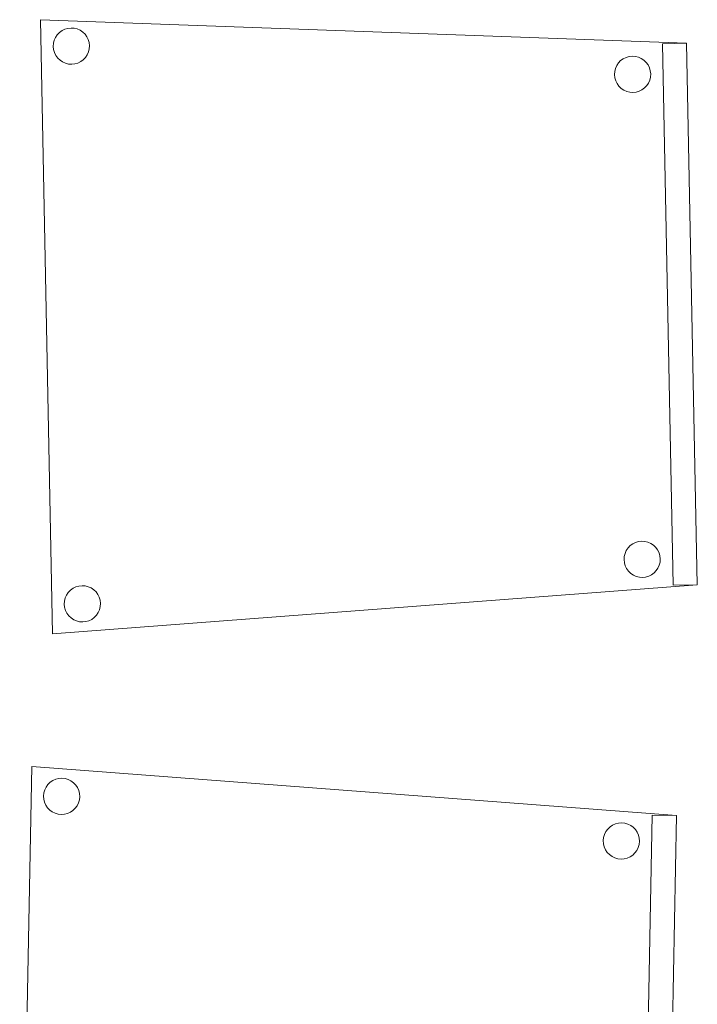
# Model space of a CAD drawing. Header units: metres. Extents: x 391.1 to 430.4, y 12.7 to 29.8.
# Tile 12 of 208: x 394.891 to 395.45, y 19.678 to 20.49. Entities that reach past the tile are written whole.
import ezdxf

# ---------------------------------------------------------------- set-up
doc = ezdxf.new("R2010")
doc.units = ezdxf.units.M
doc.layers.add('02_MOBILIARIO', color=7, linetype='Continuous', lineweight=18)

# ---------------------------------------------------------------- blocks, each defined once
blk = doc.blocks.new('Family - Cadira confident_PB-155607-02_SAN_P0')
at = {"layer": '02_MOBILIARIO', "color": 253, "true_color": 0xaaaaaa}
for p, q in [((0, 0.50642), (0.5331, 0.48693)), ((0.00999, 0), (0, 0.50642)), ((0.5331, 0.48693), (0, 0.50642)), ((0, 0.50642), (0.00999, 0)), ((0.0139, 0.494), (0.01571, 0.49588)), ((0.01571, 0.49588), (0.0139, 0.494)), ((0.01571, 0.49588), (0.01781, 0.49741)), ((0.01781, 0.49741), (0.01571, 0.49588)), ((0.01781, 0.49741), (0.02015, 0.49856)), ((0.02015, 0.49856), (0.01781, 0.49741)), ((0.02015, 0.49856), (0.02265, 0.49928)), ((0.02265, 0.49928), (0.02015, 0.49856)), ((0.02265, 0.49928), (0.02524, 0.49956)), ((0.02524, 0.49956), (0.02265, 0.49928)), ((0.02524, 0.49956), (0.02784, 0.49939)), ((0.02784, 0.49939), (0.02524, 0.49956)), ((0.02784, 0.49939), (0.03036, 0.49876)), ((0.03036, 0.49876), (0.02784, 0.49939)), ((0.03036, 0.49876), (0.03274, 0.49771)), ((0.03274, 0.49771), (0.03036, 0.49876)), ((0.03274, 0.49771), (0.03491, 0.49626)), ((0.03491, 0.49626), (0.03274, 0.49771)), ((0.03491, 0.49626), (0.03678, 0.49445)), ((0.03678, 0.49445), (0.03491, 0.49626)), ((0.01077, 0.48693), (0.0114, 0.48946)), ((0.0114, 0.48946), (0.01077, 0.48693)), ((0.0114, 0.48946), (0.01245, 0.49184)), ((0.01245, 0.49184), (0.0114, 0.48946)), ((0.01245, 0.49184), (0.0139, 0.494)), ((0.0139, 0.494), (0.01245, 0.49184)), ((0.03678, 0.49445), (0.03832, 0.49235)), ((0.03832, 0.49235), (0.03678, 0.49445)), ((0.03832, 0.49235), (0.03947, 0.49001)), ((0.03947, 0.49001), (0.03832, 0.49235)), ((0.03947, 0.49001), (0.04019, 0.48751)), ((0.04019, 0.48751), (0.03947, 0.49001)), ((0.04019, 0.48751), (0.04047, 0.48492)), ((0.04047, 0.48492), (0.04019, 0.48751)), ((0.0106, 0.48433), (0.01077, 0.48693)), ((0.01077, 0.48693), (0.0106, 0.48433)), ((0.01088, 0.48174), (0.0106, 0.48433)), ((0.0106, 0.48433), (0.01088, 0.48174)), ((0.0116, 0.47924), (0.01088, 0.48174)), ((0.01088, 0.48174), (0.0116, 0.47924)), ((0.01275, 0.4769), (0.0116, 0.47924)), ((0.0116, 0.47924), (0.01275, 0.4769)), ((0.03967, 0.4798), (0.03861, 0.47741)), ((0.03861, 0.47741), (0.03967, 0.4798)), ((0.04029, 0.48232), (0.03967, 0.4798)), ((0.03967, 0.4798), (0.04029, 0.48232)), ((0.04047, 0.48492), (0.04029, 0.48232)), ((0.04029, 0.48232), (0.04047, 0.48492)), ((0.5131, 0.48654), (0.5331, 0.48693)), ((0.5331, 0.48693), (0.5131, 0.48654)), ((0.52191, 0.04011), (0.5131, 0.48654)), ((0.5131, 0.48654), (0.52191, 0.04011)), ((0.5331, 0.48693), (0.54191, 0.0405)), ((0.54191, 0.0405), (0.5331, 0.48693)), ((0.5331, 0.48693), (0.54191, 0.0405)), ((0.54191, 0.0405), (0.5331, 0.48693)), ((0.01428, 0.4748), (0.01275, 0.4769)), ((0.01275, 0.4769), (0.01428, 0.4748)), ((0.01616, 0.473), (0.01428, 0.4748)), ((0.01428, 0.4748), (0.01616, 0.473)), ((0.01832, 0.47155), (0.01616, 0.473)), ((0.01616, 0.473), (0.01832, 0.47155)), ((0.0207, 0.47049), (0.01832, 0.47155)), ((0.01832, 0.47155), (0.0207, 0.47049)), ((0.03326, 0.47184), (0.03092, 0.47069)), ((0.03092, 0.47069), (0.03326, 0.47184)), ((0.03536, 0.47338), (0.03326, 0.47184)), ((0.03326, 0.47184), (0.03536, 0.47338)), ((0.03716, 0.47525), (0.03536, 0.47338)), ((0.03536, 0.47338), (0.03716, 0.47525)), ((0.03861, 0.47741), (0.03716, 0.47525)), ((0.03716, 0.47525), (0.03861, 0.47741)), ((0.47686, 0.47077), (0.47866, 0.47265)), ((0.47866, 0.47265), (0.47686, 0.47077)), ((0.47866, 0.47265), (0.48076, 0.47418)), ((0.48076, 0.47418), (0.47866, 0.47265)), ((0.48076, 0.47418), (0.4831, 0.47533)), ((0.4831, 0.47533), (0.48076, 0.47418)), ((0.4831, 0.47533), (0.4856, 0.47605)), ((0.4856, 0.47605), (0.4831, 0.47533)), ((0.4856, 0.47605), (0.48819, 0.47633)), ((0.48819, 0.47633), (0.4856, 0.47605)), ((0.48819, 0.47633), (0.49079, 0.47615)), ((0.49079, 0.47615), (0.48819, 0.47633)), ((0.49079, 0.47615), (0.49332, 0.47553)), ((0.49332, 0.47553), (0.49079, 0.47615)), ((0.49332, 0.47553), (0.4957, 0.47448)), ((0.4957, 0.47448), (0.49332, 0.47553)), ((0.4957, 0.47448), (0.49786, 0.47303)), ((0.49786, 0.47303), (0.4957, 0.47448)), ((0.49786, 0.47303), (0.49974, 0.47122)), ((0.49974, 0.47122), (0.49786, 0.47303)), ((0.49974, 0.47122), (0.50127, 0.46912)), ((0.50127, 0.46912), (0.49974, 0.47122)), ((0.02323, 0.46987), (0.0207, 0.47049)), ((0.0207, 0.47049), (0.02323, 0.46987)), ((0.02583, 0.46969), (0.02323, 0.46987)), ((0.02323, 0.46987), (0.02583, 0.46969)), ((0.02842, 0.46997), (0.02583, 0.46969)), ((0.02583, 0.46969), (0.02842, 0.46997)), ((0.03092, 0.47069), (0.02842, 0.46997)), ((0.02842, 0.46997), (0.03092, 0.47069)), ((0.47355, 0.4611), (0.47373, 0.4637)), ((0.47373, 0.4637), (0.47355, 0.4611)), ((0.47373, 0.4637), (0.47435, 0.46623)), ((0.47435, 0.46623), (0.47373, 0.4637)), ((0.47435, 0.46623), (0.47541, 0.46861)), ((0.47541, 0.46861), (0.47435, 0.46623)), ((0.47541, 0.46861), (0.47686, 0.47077)), ((0.47686, 0.47077), (0.47541, 0.46861)), ((0.50127, 0.46912), (0.50242, 0.46678)), ((0.50242, 0.46678), (0.50127, 0.46912)), ((0.50242, 0.46678), (0.50314, 0.46428)), ((0.50314, 0.46428), (0.50242, 0.46678)), ((0.50314, 0.46428), (0.50342, 0.46169)), ((0.50342, 0.46169), (0.50314, 0.46428)), ((0.47383, 0.45851), (0.47355, 0.4611)), ((0.47355, 0.4611), (0.47383, 0.45851)), ((0.47455, 0.45601), (0.47383, 0.45851)), ((0.47383, 0.45851), (0.47455, 0.45601)), ((0.4757, 0.45367), (0.47455, 0.45601)), ((0.47455, 0.45601), (0.4757, 0.45367)), ((0.50262, 0.45656), (0.50157, 0.45418)), ((0.50157, 0.45418), (0.50262, 0.45656)), ((0.50325, 0.45909), (0.50262, 0.45656)), ((0.50262, 0.45656), (0.50325, 0.45909)), ((0.50342, 0.46169), (0.50325, 0.45909)), ((0.50325, 0.45909), (0.50342, 0.46169)), ((0.47724, 0.45157), (0.4757, 0.45367)), ((0.4757, 0.45367), (0.47724, 0.45157)), ((0.47911, 0.44976), (0.47724, 0.45157)), ((0.47724, 0.45157), (0.47911, 0.44976)), ((0.48128, 0.44831), (0.47911, 0.44976)), ((0.47911, 0.44976), (0.48128, 0.44831)), ((0.48366, 0.44726), (0.48128, 0.44831)), ((0.48128, 0.44831), (0.48366, 0.44726)), ((0.48618, 0.44664), (0.48366, 0.44726)), ((0.48366, 0.44726), (0.48618, 0.44664)), ((0.48878, 0.44646), (0.48618, 0.44664)), ((0.48618, 0.44664), (0.48878, 0.44646)), ((0.49137, 0.44674), (0.48878, 0.44646)), ((0.48878, 0.44646), (0.49137, 0.44674)), ((0.49387, 0.44746), (0.49137, 0.44674)), ((0.49137, 0.44674), (0.49387, 0.44746)), ((0.49621, 0.44861), (0.49387, 0.44746)), ((0.49387, 0.44746), (0.49621, 0.44861)), ((0.49831, 0.45014), (0.49621, 0.44861)), ((0.49621, 0.44861), (0.49831, 0.45014)), ((0.50012, 0.45202), (0.49831, 0.45014)), ((0.49831, 0.45014), (0.50012, 0.45202)), ((0.50157, 0.45418), (0.50012, 0.45202)), ((0.50012, 0.45202), (0.50157, 0.45418)), ((0.48655, 0.07272), (0.48866, 0.07426)), ((0.48866, 0.07426), (0.48655, 0.07272)), ((0.48866, 0.07426), (0.491, 0.07541)), ((0.491, 0.07541), (0.48866, 0.07426)), ((0.491, 0.07541), (0.4935, 0.07613)), ((0.4935, 0.07613), (0.491, 0.07541)), ((0.4935, 0.07613), (0.49609, 0.07641)), ((0.49609, 0.07641), (0.4935, 0.07613)), ((0.49609, 0.07641), (0.49868, 0.07623)), ((0.49868, 0.07623), (0.49609, 0.07641)), ((0.49868, 0.07623), (0.50121, 0.07561)), ((0.50121, 0.07561), (0.49868, 0.07623)), ((0.50121, 0.07561), (0.50359, 0.07455)), ((0.50359, 0.07455), (0.50121, 0.07561)), ((0.50359, 0.07455), (0.50575, 0.0731)), ((0.50575, 0.0731), (0.50359, 0.07455)), ((0.50575, 0.0731), (0.50763, 0.0713)), ((0.50763, 0.0713), (0.50575, 0.0731)), ((0.48162, 0.06378), (0.48225, 0.0663)), ((0.48225, 0.0663), (0.48162, 0.06378)), ((0.48225, 0.0663), (0.4833, 0.06869)), ((0.4833, 0.06869), (0.48225, 0.0663)), ((0.4833, 0.06869), (0.48475, 0.07085)), ((0.48475, 0.07085), (0.4833, 0.06869)), ((0.48475, 0.07085), (0.48655, 0.07272)), ((0.48655, 0.07272), (0.48475, 0.07085)), ((0.50763, 0.0713), (0.50917, 0.0692)), ((0.50917, 0.0692), (0.50763, 0.0713)), ((0.50917, 0.0692), (0.51031, 0.06686)), ((0.51031, 0.06686), (0.50917, 0.0692)), ((0.51031, 0.06686), (0.51104, 0.06436)), ((0.51104, 0.06436), (0.51031, 0.06686)), ((0.48145, 0.06118), (0.48162, 0.06378)), ((0.48162, 0.06378), (0.48145, 0.06118)), ((0.48172, 0.05859), (0.48145, 0.06118)), ((0.48145, 0.06118), (0.48172, 0.05859)), ((0.48245, 0.05609), (0.48172, 0.05859)), ((0.48172, 0.05859), (0.48245, 0.05609)), ((0.51114, 0.05917), (0.51052, 0.05664)), ((0.51052, 0.05664), (0.51114, 0.05917)), ((0.51104, 0.06436), (0.51132, 0.06177)), ((0.51132, 0.06177), (0.51104, 0.06436)), ((0.51132, 0.06177), (0.51114, 0.05917)), ((0.51114, 0.05917), (0.51132, 0.06177)), ((0.48359, 0.05375), (0.48245, 0.05609)), ((0.48245, 0.05609), (0.48359, 0.05375)), ((0.48513, 0.05165), (0.48359, 0.05375)), ((0.48359, 0.05375), (0.48513, 0.05165)), ((0.48701, 0.04984), (0.48513, 0.05165)), ((0.48513, 0.05165), (0.48701, 0.04984)), ((0.48917, 0.04839), (0.48701, 0.04984)), ((0.48701, 0.04984), (0.48917, 0.04839)), ((0.50621, 0.05022), (0.5041, 0.04869)), ((0.5041, 0.04869), (0.50621, 0.05022)), ((0.50801, 0.0521), (0.50621, 0.05022)), ((0.50621, 0.05022), (0.50801, 0.0521)), ((0.50946, 0.05426), (0.50801, 0.0521)), ((0.50801, 0.0521), (0.50946, 0.05426)), ((0.51052, 0.05664), (0.50946, 0.05426)), ((0.50946, 0.05426), (0.51052, 0.05664)), ((0.49155, 0.04734), (0.48917, 0.04839)), ((0.48917, 0.04839), (0.49155, 0.04734)), ((0.49408, 0.04671), (0.49155, 0.04734)), ((0.49155, 0.04734), (0.49408, 0.04671)), ((0.49668, 0.04654), (0.49408, 0.04671)), ((0.49408, 0.04671), (0.49668, 0.04654)), ((0.49926, 0.04682), (0.49668, 0.04654)), ((0.49668, 0.04654), (0.49926, 0.04682)), ((0.50177, 0.04754), (0.49926, 0.04682)), ((0.49926, 0.04682), (0.50177, 0.04754)), ((0.5041, 0.04869), (0.50177, 0.04754)), ((0.50177, 0.04754), (0.5041, 0.04869)), ((0.54191, 0.0405), (0.00999, 0)), ((0.00999, 0), (0.54191, 0.0405)), ((0.02153, 0.03193), (0.02298, 0.03409)), ((0.02298, 0.03409), (0.02153, 0.03193)), ((0.02298, 0.03409), (0.02478, 0.03597)), ((0.02478, 0.03597), (0.02298, 0.03409)), ((0.02478, 0.03597), (0.02689, 0.0375)), ((0.02689, 0.0375), (0.02478, 0.03597)), ((0.02689, 0.0375), (0.02922, 0.03865)), ((0.02922, 0.03865), (0.02689, 0.0375)), ((0.02922, 0.03865), (0.03173, 0.03937)), ((0.03173, 0.03937), (0.02922, 0.03865)), ((0.03173, 0.03937), (0.03431, 0.03965)), ((0.03431, 0.03965), (0.03173, 0.03937)), ((0.03431, 0.03965), (0.03691, 0.03948)), ((0.03691, 0.03948), (0.03431, 0.03965)), ((0.03691, 0.03948), (0.03944, 0.03885)), ((0.03944, 0.03885), (0.03691, 0.03948)), ((0.03944, 0.03885), (0.04182, 0.0378)), ((0.04182, 0.0378), (0.03944, 0.03885)), ((0.04182, 0.0378), (0.04398, 0.03635)), ((0.04398, 0.03635), (0.04182, 0.0378)), ((0.04398, 0.03635), (0.04586, 0.03454)), ((0.04586, 0.03454), (0.04398, 0.03635)), ((0.04586, 0.03454), (0.0474, 0.03244)), ((0.0474, 0.03244), (0.04586, 0.03454)), ((0.54191, 0.0405), (0.52191, 0.04011)), ((0.52191, 0.04011), (0.54191, 0.0405)), ((0.01967, 0.02442), (0.01985, 0.02702)), ((0.01985, 0.02702), (0.01967, 0.02442)), ((0.01995, 0.02183), (0.01967, 0.02442)), ((0.01967, 0.02442), (0.01995, 0.02183)), ((0.01985, 0.02702), (0.02047, 0.02955)), ((0.02047, 0.02955), (0.01985, 0.02702)), ((0.02047, 0.02955), (0.02153, 0.03193)), ((0.02153, 0.03193), (0.02047, 0.02955)), ((0.0474, 0.03244), (0.04854, 0.0301)), ((0.04854, 0.0301), (0.0474, 0.03244)), ((0.04854, 0.0301), (0.04927, 0.0276)), ((0.04927, 0.0276), (0.04854, 0.0301)), ((0.04927, 0.0276), (0.04954, 0.02501)), ((0.04954, 0.02501), (0.04927, 0.0276)), ((0.04954, 0.02501), (0.04937, 0.02241)), ((0.04937, 0.02241), (0.04954, 0.02501)), ((0.02068, 0.01933), (0.01995, 0.02183)), ((0.01995, 0.02183), (0.02068, 0.01933)), ((0.02182, 0.01699), (0.02068, 0.01933)), ((0.02068, 0.01933), (0.02182, 0.01699)), ((0.02336, 0.01489), (0.02182, 0.01699)), ((0.02182, 0.01699), (0.02336, 0.01489)), ((0.04769, 0.0175), (0.04624, 0.01534)), ((0.04624, 0.01534), (0.04769, 0.0175)), ((0.04874, 0.01989), (0.04769, 0.0175)), ((0.04769, 0.0175), (0.04874, 0.01989)), ((0.04937, 0.02241), (0.04874, 0.01989)), ((0.04874, 0.01989), (0.04937, 0.02241)), ((0.02523, 0.01309), (0.02336, 0.01489)), ((0.02336, 0.01489), (0.02523, 0.01309)), ((0.0274, 0.01163), (0.02523, 0.01309)), ((0.02523, 0.01309), (0.0274, 0.01163)), ((0.02978, 0.01058), (0.0274, 0.01163)), ((0.0274, 0.01163), (0.02978, 0.01058)), ((0.03231, 0.00996), (0.02978, 0.01058)), ((0.02978, 0.01058), (0.03231, 0.00996)), ((0.0349, 0.00978), (0.03231, 0.00996)), ((0.03231, 0.00996), (0.0349, 0.00978)), ((0.03749, 0.01006), (0.0349, 0.00978)), ((0.0349, 0.00978), (0.03749, 0.01006)), ((0.03999, 0.01078), (0.03749, 0.01006)), ((0.03749, 0.01006), (0.03999, 0.01078)), ((0.04233, 0.01193), (0.03999, 0.01078)), ((0.03999, 0.01078), (0.04233, 0.01193)), ((0.04443, 0.01346), (0.04233, 0.01193)), ((0.04233, 0.01193), (0.04443, 0.01346)), ((0.04624, 0.01534), (0.04443, 0.01346)), ((0.04443, 0.01346), (0.04624, 0.01534))]:
    blk.add_line(p, q, dxfattribs=at)
blk = doc.blocks.new('Family - Cadira confident_PB-155678-02_SAN_P0')
at = {"layer": '02_MOBILIARIO', "color": 253, "true_color": 0xaaaaaa}
for p, q in [((0, 0), (0.00999, 0.50642)), ((0.00999, 0.50642), (0, 0)), ((0.00999, 0.50642), (0.54191, 0.46591)), ((0.54191, 0.46591), (0.00999, 0.50642)), ((0.0274, 0.49478), (0.02978, 0.49584)), ((0.02978, 0.49584), (0.0274, 0.49478)), ((0.02978, 0.49584), (0.03231, 0.49646)), ((0.03231, 0.49646), (0.02978, 0.49584)), ((0.03231, 0.49646), (0.0349, 0.49664)), ((0.0349, 0.49664), (0.03231, 0.49646)), ((0.0349, 0.49664), (0.03749, 0.49636)), ((0.03749, 0.49636), (0.0349, 0.49664)), ((0.03749, 0.49636), (0.03999, 0.49563)), ((0.03999, 0.49563), (0.03749, 0.49636)), ((0.03999, 0.49563), (0.04233, 0.49449)), ((0.04233, 0.49449), (0.03999, 0.49563)), ((0.02068, 0.48709), (0.02182, 0.48942)), ((0.02182, 0.48942), (0.02068, 0.48709)), ((0.02182, 0.48942), (0.02336, 0.49153)), ((0.02336, 0.49153), (0.02182, 0.48942)), ((0.02336, 0.49153), (0.02523, 0.49333)), ((0.02523, 0.49333), (0.02336, 0.49153)), ((0.02523, 0.49333), (0.0274, 0.49478)), ((0.0274, 0.49478), (0.02523, 0.49333)), ((0.04233, 0.49449), (0.04443, 0.49295)), ((0.04443, 0.49295), (0.04233, 0.49449)), ((0.04443, 0.49295), (0.04624, 0.49107)), ((0.04624, 0.49107), (0.04443, 0.49295)), ((0.04624, 0.49107), (0.04769, 0.48891)), ((0.04769, 0.48891), (0.04624, 0.49107)), ((0.04769, 0.48891), (0.04874, 0.48653)), ((0.04874, 0.48653), (0.04769, 0.48891)), ((0.01967, 0.48199), (0.01995, 0.48458)), ((0.01995, 0.48458), (0.01967, 0.48199)), ((0.01985, 0.4794), (0.01967, 0.48199)), ((0.01967, 0.48199), (0.01985, 0.4794)), ((0.02047, 0.47687), (0.01985, 0.4794)), ((0.01985, 0.4794), (0.02047, 0.47687)), ((0.01995, 0.48458), (0.02068, 0.48709)), ((0.02068, 0.48709), (0.01995, 0.48458)), ((0.04874, 0.48653), (0.04937, 0.484)), ((0.04937, 0.484), (0.04874, 0.48653)), ((0.04954, 0.48141), (0.04927, 0.47882)), ((0.04927, 0.47882), (0.04954, 0.48141)), ((0.04937, 0.484), (0.04954, 0.48141)), ((0.04954, 0.48141), (0.04937, 0.484)), ((0.02153, 0.47449), (0.02047, 0.47687)), ((0.02047, 0.47687), (0.02153, 0.47449)), ((0.02298, 0.47233), (0.02153, 0.47449)), ((0.02153, 0.47449), (0.02298, 0.47233)), ((0.02478, 0.47045), (0.02298, 0.47233)), ((0.02298, 0.47233), (0.02478, 0.47045)), ((0.04586, 0.47187), (0.04398, 0.47007)), ((0.04398, 0.47007), (0.04586, 0.47187)), ((0.0474, 0.47398), (0.04586, 0.47187)), ((0.04586, 0.47187), (0.0474, 0.47398)), ((0.04854, 0.47631), (0.0474, 0.47398)), ((0.0474, 0.47398), (0.04854, 0.47631)), ((0.04927, 0.47882), (0.04854, 0.47631)), ((0.04854, 0.47631), (0.04927, 0.47882)), ((0.02689, 0.46891), (0.02478, 0.47045)), ((0.02478, 0.47045), (0.02689, 0.46891)), ((0.02922, 0.46777), (0.02689, 0.46891)), ((0.02689, 0.46891), (0.02922, 0.46777)), ((0.03173, 0.46704), (0.02922, 0.46777)), ((0.02922, 0.46777), (0.03173, 0.46704)), ((0.03431, 0.46676), (0.03173, 0.46704)), ((0.03173, 0.46704), (0.03431, 0.46676)), ((0.03691, 0.46694), (0.03431, 0.46676)), ((0.03431, 0.46676), (0.03691, 0.46694)), ((0.03944, 0.46756), (0.03691, 0.46694)), ((0.03691, 0.46694), (0.03944, 0.46756)), ((0.04182, 0.46862), (0.03944, 0.46756)), ((0.03944, 0.46756), (0.04182, 0.46862)), ((0.04398, 0.47007), (0.04182, 0.46862)), ((0.04182, 0.46862), (0.04398, 0.47007)), ((0.5131, 0.01988), (0.52191, 0.46631)), ((0.52191, 0.46631), (0.5131, 0.01988)), ((0.52191, 0.46631), (0.54191, 0.46591)), ((0.54191, 0.46591), (0.52191, 0.46631)), ((0.54191, 0.46591), (0.5331, 0.01948)), ((0.5331, 0.01948), (0.54191, 0.46591)), ((0.54191, 0.46591), (0.5331, 0.01948)), ((0.5331, 0.01948), (0.54191, 0.46591)), ((0.48359, 0.45267), (0.48513, 0.45477)), ((0.48513, 0.45477), (0.48359, 0.45267)), ((0.48513, 0.45477), (0.48701, 0.45657)), ((0.48701, 0.45657), (0.48513, 0.45477)), ((0.48701, 0.45657), (0.48917, 0.45802)), ((0.48917, 0.45802), (0.48701, 0.45657)), ((0.48917, 0.45802), (0.49155, 0.45908)), ((0.49155, 0.45908), (0.48917, 0.45802)), ((0.49155, 0.45908), (0.49408, 0.4597)), ((0.49408, 0.4597), (0.49155, 0.45908)), ((0.49408, 0.4597), (0.49668, 0.45988)), ((0.49668, 0.45988), (0.49408, 0.4597)), ((0.49668, 0.45988), (0.49926, 0.4596)), ((0.49926, 0.4596), (0.49668, 0.45988)), ((0.49926, 0.4596), (0.50177, 0.45888)), ((0.50177, 0.45888), (0.49926, 0.4596)), ((0.50177, 0.45888), (0.5041, 0.45773)), ((0.5041, 0.45773), (0.50177, 0.45888)), ((0.5041, 0.45773), (0.50621, 0.45619)), ((0.50621, 0.45619), (0.5041, 0.45773)), ((0.50621, 0.45619), (0.50801, 0.45432)), ((0.50801, 0.45432), (0.50621, 0.45619)), ((0.48145, 0.44524), (0.48172, 0.44783)), ((0.48172, 0.44783), (0.48145, 0.44524)), ((0.48172, 0.44783), (0.48245, 0.45033)), ((0.48245, 0.45033), (0.48172, 0.44783)), ((0.48245, 0.45033), (0.48359, 0.45267)), ((0.48359, 0.45267), (0.48245, 0.45033)), ((0.50801, 0.45432), (0.50946, 0.45216)), ((0.50946, 0.45216), (0.50801, 0.45432)), ((0.50946, 0.45216), (0.51052, 0.44977)), ((0.51052, 0.44977), (0.50946, 0.45216)), ((0.51052, 0.44977), (0.51114, 0.44725)), ((0.51114, 0.44725), (0.51052, 0.44977)), ((0.51114, 0.44725), (0.51132, 0.44465)), ((0.51132, 0.44465), (0.51114, 0.44725)), ((0.48162, 0.44264), (0.48145, 0.44524)), ((0.48145, 0.44524), (0.48162, 0.44264)), ((0.48225, 0.44011), (0.48162, 0.44264)), ((0.48162, 0.44264), (0.48225, 0.44011)), ((0.4833, 0.43773), (0.48225, 0.44011)), ((0.48225, 0.44011), (0.4833, 0.43773)), ((0.51031, 0.43956), (0.50917, 0.43722)), ((0.50917, 0.43722), (0.51031, 0.43956)), ((0.51104, 0.44206), (0.51031, 0.43956)), ((0.51031, 0.43956), (0.51104, 0.44206)), ((0.51132, 0.44465), (0.51104, 0.44206)), ((0.51104, 0.44206), (0.51132, 0.44465)), ((0.48475, 0.43557), (0.4833, 0.43773)), ((0.4833, 0.43773), (0.48475, 0.43557)), ((0.48655, 0.43369), (0.48475, 0.43557)), ((0.48475, 0.43557), (0.48655, 0.43369)), ((0.48866, 0.43216), (0.48655, 0.43369)), ((0.48655, 0.43369), (0.48866, 0.43216)), ((0.491, 0.43101), (0.48866, 0.43216)), ((0.48866, 0.43216), (0.491, 0.43101)), ((0.4935, 0.43029), (0.491, 0.43101)), ((0.491, 0.43101), (0.4935, 0.43029)), ((0.50121, 0.43081), (0.49868, 0.43018)), ((0.49868, 0.43018), (0.50121, 0.43081)), ((0.50359, 0.43186), (0.50121, 0.43081)), ((0.50121, 0.43081), (0.50359, 0.43186)), ((0.50575, 0.43331), (0.50359, 0.43186)), ((0.50359, 0.43186), (0.50575, 0.43331)), ((0.50763, 0.43512), (0.50575, 0.43331)), ((0.50575, 0.43331), (0.50763, 0.43512)), ((0.50917, 0.43722), (0.50763, 0.43512)), ((0.50763, 0.43512), (0.50917, 0.43722)), ((0.49609, 0.43001), (0.4935, 0.43029)), ((0.4935, 0.43029), (0.49609, 0.43001)), ((0.49868, 0.43018), (0.49609, 0.43001)), ((0.49609, 0.43001), (0.49868, 0.43018)), ((0.47911, 0.05665), (0.48128, 0.0581)), ((0.48128, 0.0581), (0.47911, 0.05665)), ((0.48128, 0.0581), (0.48366, 0.05916)), ((0.48366, 0.05916), (0.48128, 0.0581)), ((0.48366, 0.05916), (0.48618, 0.05978)), ((0.48618, 0.05978), (0.48366, 0.05916)), ((0.48618, 0.05978), (0.48878, 0.05996)), ((0.48878, 0.05996), (0.48618, 0.05978)), ((0.48878, 0.05996), (0.49137, 0.05968)), ((0.49137, 0.05968), (0.48878, 0.05996)), ((0.49137, 0.05968), (0.49387, 0.05895)), ((0.49387, 0.05895), (0.49137, 0.05968)), ((0.49387, 0.05895), (0.49621, 0.05781)), ((0.49621, 0.05781), (0.49387, 0.05895)), ((0.49621, 0.05781), (0.49831, 0.05627)), ((0.49831, 0.05627), (0.49621, 0.05781)), ((0.47383, 0.0479), (0.47455, 0.05041)), ((0.47455, 0.05041), (0.47383, 0.0479)), ((0.47455, 0.05041), (0.4757, 0.05274)), ((0.4757, 0.05274), (0.47455, 0.05041)), ((0.4757, 0.05274), (0.47724, 0.05485)), ((0.47724, 0.05485), (0.4757, 0.05274)), ((0.47724, 0.05485), (0.47911, 0.05665)), ((0.47911, 0.05665), (0.47724, 0.05485)), ((0.49831, 0.05627), (0.50012, 0.0544)), ((0.50012, 0.0544), (0.49831, 0.05627)), ((0.50012, 0.0544), (0.50157, 0.05223)), ((0.50157, 0.05223), (0.50012, 0.0544)), ((0.50157, 0.05223), (0.50262, 0.04985)), ((0.50262, 0.04985), (0.50157, 0.05223)), ((0.50262, 0.04985), (0.50325, 0.04732)), ((0.50325, 0.04732), (0.50262, 0.04985)), ((0.47355, 0.04532), (0.47383, 0.0479)), ((0.47383, 0.0479), (0.47355, 0.04532)), ((0.47373, 0.04272), (0.47355, 0.04532)), ((0.47355, 0.04532), (0.47373, 0.04272)), ((0.47435, 0.04019), (0.47373, 0.04272)), ((0.47373, 0.04272), (0.47435, 0.04019)), ((0.50314, 0.04214), (0.50242, 0.03964)), ((0.50242, 0.03964), (0.50314, 0.04214)), ((0.50342, 0.04473), (0.50314, 0.04214)), ((0.50314, 0.04214), (0.50342, 0.04473)), ((0.50325, 0.04732), (0.50342, 0.04473)), ((0.50342, 0.04473), (0.50325, 0.04732)), ((0.01428, 0.03162), (0.01616, 0.03342)), ((0.01616, 0.03342), (0.01428, 0.03162)), ((0.01616, 0.03342), (0.01832, 0.03487)), ((0.01832, 0.03487), (0.01616, 0.03342)), ((0.01832, 0.03487), (0.0207, 0.03592)), ((0.0207, 0.03592), (0.01832, 0.03487)), ((0.0207, 0.03592), (0.02323, 0.03655)), ((0.02323, 0.03655), (0.0207, 0.03592)), ((0.02323, 0.03655), (0.02583, 0.03672)), ((0.02583, 0.03672), (0.02323, 0.03655)), ((0.02583, 0.03672), (0.02842, 0.03645)), ((0.02842, 0.03645), (0.02583, 0.03672)), ((0.02842, 0.03645), (0.03092, 0.03572)), ((0.03092, 0.03572), (0.02842, 0.03645)), ((0.03092, 0.03572), (0.03326, 0.03458)), ((0.03326, 0.03458), (0.03092, 0.03572)), ((0.03326, 0.03458), (0.03536, 0.03304)), ((0.03536, 0.03304), (0.03326, 0.03458)), ((0.03536, 0.03304), (0.03716, 0.03116)), ((0.03716, 0.03116), (0.03536, 0.03304)), ((0.47541, 0.03781), (0.47435, 0.04019)), ((0.47435, 0.04019), (0.47541, 0.03781)), ((0.47686, 0.03565), (0.47541, 0.03781)), ((0.47541, 0.03781), (0.47686, 0.03565)), ((0.47866, 0.03377), (0.47686, 0.03565)), ((0.47686, 0.03565), (0.47866, 0.03377)), ((0.48076, 0.03223), (0.47866, 0.03377)), ((0.47866, 0.03377), (0.48076, 0.03223)), ((0.49786, 0.03339), (0.4957, 0.03194)), ((0.4957, 0.03194), (0.49786, 0.03339)), ((0.49974, 0.0352), (0.49786, 0.03339)), ((0.49786, 0.03339), (0.49974, 0.0352)), ((0.50127, 0.0373), (0.49974, 0.0352)), ((0.49974, 0.0352), (0.50127, 0.0373)), ((0.50242, 0.03964), (0.50127, 0.0373)), ((0.50127, 0.0373), (0.50242, 0.03964)), ((0.0106, 0.02208), (0.01088, 0.02467)), ((0.01088, 0.02467), (0.0106, 0.02208)), ((0.01088, 0.02467), (0.0116, 0.02717)), ((0.0116, 0.02717), (0.01088, 0.02467)), ((0.0116, 0.02717), (0.01275, 0.02951)), ((0.01275, 0.02951), (0.0116, 0.02717)), ((0.01275, 0.02951), (0.01428, 0.03162)), ((0.01428, 0.03162), (0.01275, 0.02951)), ((0.03716, 0.03116), (0.03861, 0.029)), ((0.03861, 0.029), (0.03716, 0.03116)), ((0.03861, 0.029), (0.03967, 0.02662)), ((0.03967, 0.02662), (0.03861, 0.029)), ((0.03967, 0.02662), (0.04029, 0.02409)), ((0.04029, 0.02409), (0.03967, 0.02662)), ((0.4831, 0.03109), (0.48076, 0.03223)), ((0.48076, 0.03223), (0.4831, 0.03109)), ((0.4856, 0.03036), (0.4831, 0.03109)), ((0.4831, 0.03109), (0.4856, 0.03036)), ((0.48819, 0.03009), (0.4856, 0.03036)), ((0.4856, 0.03036), (0.48819, 0.03009)), ((0.49079, 0.03026), (0.48819, 0.03009)), ((0.48819, 0.03009), (0.49079, 0.03026)), ((0.49332, 0.03089), (0.49079, 0.03026)), ((0.49079, 0.03026), (0.49332, 0.03089)), ((0.4957, 0.03194), (0.49332, 0.03089)), ((0.49332, 0.03089), (0.4957, 0.03194)), ((0.5331, 0.01948), (0, 0)), ((0, 0), (0.5331, 0.01948)), ((0.01077, 0.01949), (0.0106, 0.02208)), ((0.0106, 0.02208), (0.01077, 0.01949)), ((0.0114, 0.01696), (0.01077, 0.01949)), ((0.01077, 0.01949), (0.0114, 0.01696)), ((0.01245, 0.01458), (0.0114, 0.01696)), ((0.0114, 0.01696), (0.01245, 0.01458)), ((0.03947, 0.0164), (0.03832, 0.01407)), ((0.03832, 0.01407), (0.03947, 0.0164)), ((0.04019, 0.01891), (0.03947, 0.0164)), ((0.03947, 0.0164), (0.04019, 0.01891)), ((0.04047, 0.02149), (0.04019, 0.01891)), ((0.04019, 0.01891), (0.04047, 0.02149)), ((0.04029, 0.02409), (0.04047, 0.02149)), ((0.04047, 0.02149), (0.04029, 0.02409)), ((0.5331, 0.01948), (0.5131, 0.01988)), ((0.5131, 0.01988), (0.5331, 0.01948)), ((0.0139, 0.01242), (0.01245, 0.01458)), ((0.01245, 0.01458), (0.0139, 0.01242)), ((0.01571, 0.01054), (0.0139, 0.01242)), ((0.0139, 0.01242), (0.01571, 0.01054)), ((0.01781, 0.009), (0.01571, 0.01054)), ((0.01571, 0.01054), (0.01781, 0.009)), ((0.02015, 0.00786), (0.01781, 0.009)), ((0.01781, 0.009), (0.02015, 0.00786)), ((0.03274, 0.00871), (0.03036, 0.00765)), ((0.03036, 0.00765), (0.03274, 0.00871)), ((0.03491, 0.01016), (0.03274, 0.00871)), ((0.03274, 0.00871), (0.03491, 0.01016)), ((0.03678, 0.01196), (0.03491, 0.01016)), ((0.03491, 0.01016), (0.03678, 0.01196)), ((0.03832, 0.01407), (0.03678, 0.01196)), ((0.03678, 0.01196), (0.03832, 0.01407)), ((0.02265, 0.00713), (0.02015, 0.00786)), ((0.02015, 0.00786), (0.02265, 0.00713)), ((0.02524, 0.00685), (0.02265, 0.00713)), ((0.02265, 0.00713), (0.02524, 0.00685)), ((0.02784, 0.00703), (0.02524, 0.00685)), ((0.02524, 0.00685), (0.02784, 0.00703)), ((0.03036, 0.00765), (0.02784, 0.00703)), ((0.02784, 0.00703), (0.03036, 0.00765))]:
    blk.add_line(p, q, dxfattribs=at)
blk = doc.blocks.new('LONDR55-XX_ZZ-ARQ-CAA-M3D-Londres55_ifc-1-02_SAN_P0')
at = {"layer": '02_MOBILIARIO', "color": 253, "lineweight": 18, "true_color": 0xaaaaaa}
for name, p in [('Family - Cadira confident_PB-155607-02_SAN_P0', (394.90821, 19.98353)), ('Family - Cadira confident_PB-155678-02_SAN_P0', (394.89107, 19.36775))]:
    blk.add_blockref(name, p, dxfattribs=at)

msp = doc.modelspace()

# ---------------------------------------------------------------- block references
at = {"lineweight": 5}
msp.add_blockref('LONDR55-XX_ZZ-ARQ-CAA-M3D-Londres55_ifc-1-02_SAN_P0', (0, 0), dxfattribs=at)

doc.saveas('drawing.dxf')
